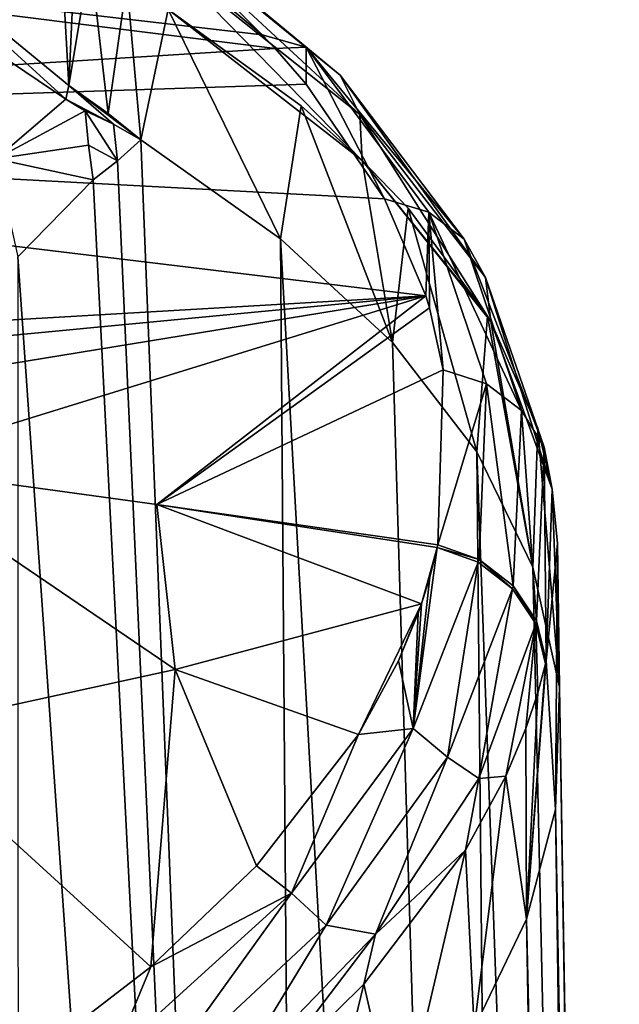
# Model space of a CAD drawing. Header units: millimetres. Extents: x -26 to 26, y -375 to 193.
# Tile 25 of 33: x 20.34 to 25.4, y 161.56 to 169.87. Entities that reach past the tile are written whole.
import ezdxf

# ---------------------------------------------------------------- set-up
doc = ezdxf.new("R2010")
doc.units = ezdxf.units.MM
doc.header["$LTSCALE"] = 26.699852
for name, color, linetype in [('110', 7, 'CONTINUOUS'), ('111', 7, 'CONTINUOUS'), ('112', 7, 'CONTINUOUS'), ('40', 7, 'CONTINUOUS'), ('44', 7, 'CONTINUOUS'), ('46', 7, 'CONTINUOUS'), ('50', 7, 'CONTINUOUS'), ('61', 7, 'CONTINUOUS'), ('62', 7, 'CONTINUOUS'), ('63', 7, 'CONTINUOUS'), ('64', 7, 'CONTINUOUS'), ('80', 7, 'CONTINUOUS'), ('81', 7, 'CONTINUOUS'), ('94', 7, 'CONTINUOUS'), ('95', 7, 'CONTINUOUS')]:
    doc.layers.add(name, color=color, linetype=linetype)

msp = doc.modelspace()

# ---------------------------------------------------------------- linework, layer by layer
at = {"layer": '110', "color": 7, "linetype": 'CONTINUOUS', "true_color": 0xa2afbf}
for points in [[(22.3832, 169.7424, 22.7765), (20.8335, 171.0358, 26.2286), (21.1825, 170.9404, 26.4571), (22.3832, 169.7424, 22.7765)], [(22.3832, 169.7424, 22.7765), (21.1825, 170.9404, 26.4571), (22.7558, 169.6365, 22.9337), (22.3832, 169.7424, 22.7765)], [(21.1825, 170.9404, 26.4571), (21.4485, 170.7025, 26.6931), (23.0424, 169.4028, 23.1278), (21.1825, 170.9404, 26.4571)], [(21.1825, 170.9404, 26.4571), (23.0424, 169.4028, 23.1278), (22.7558, 169.6365, 22.9337), (21.1825, 170.9404, 26.4571)], [(21.4485, 170.7025, 26.6931), (21.5918, 170.3574, 26.9017), (23.2083, 169.0684, 23.3154), (21.4485, 170.7025, 26.6931)], [(21.4485, 170.7025, 26.6931), (23.2083, 169.0684, 23.3154), (23.0424, 169.4028, 23.1278), (21.4485, 170.7025, 26.6931)], [(21.5912, 169.9567, 27.0517), (23.2274, 168.6825, 23.4763), (21.5918, 170.3574, 26.9017), (21.5912, 169.9567, 27.0517)], [(21.5918, 170.3574, 26.9017), (23.2274, 168.6825, 23.4763), (23.2083, 169.0684, 23.3154), (21.5918, 170.3574, 26.9017)], [(21.5912, 169.9567, 27.0517), (22.7122, 169.1426, 24.7648), (23.2274, 168.6825, 23.4763), (21.5912, 169.9567, 27.0517)], [(22.4935, 169.6257, 22.4672), (22.3832, 169.7424, 22.7765), (22.7558, 169.6365, 22.9337), (22.4935, 169.6257, 22.4672)], [(22.756, 169.3266, 21.6754), (22.4935, 169.6257, 22.4672), (22.7558, 169.6365, 22.9337), (22.756, 169.3266, 21.6754)], [(23.4161, 168.3587, 19.131), (22.756, 169.3266, 21.6754), (22.7558, 169.6365, 22.9337), (23.4161, 168.3587, 19.131)], [(23.7899, 168.2467, 19.237), (23.4161, 168.3587, 19.131), (22.7558, 169.6365, 22.9337), (23.7899, 168.2467, 19.237)], [(24.0864, 168.0166, 19.3871), (23.7899, 168.2467, 19.237), (22.7558, 169.6365, 22.9337), (24.0864, 168.0166, 19.3871)], [(23.0424, 169.4028, 23.1278), (24.0864, 168.0166, 19.3871), (22.7558, 169.6365, 22.9337), (23.0424, 169.4028, 23.1278)], [(24.2687, 167.6941, 19.5487), (24.0864, 168.0166, 19.3871), (23.0424, 169.4028, 23.1278), (24.2687, 167.6941, 19.5487)], [(23.2083, 169.0684, 23.3154), (24.2687, 167.6941, 19.5487), (23.0424, 169.4028, 23.1278), (23.2083, 169.0684, 23.3154)], [(23.2274, 168.6825, 23.4763), (24.3124, 167.3222, 19.7011), (23.2083, 169.0684, 23.3154), (23.2274, 168.6825, 23.4763)], [(24.3124, 167.3222, 19.7011), (24.2687, 167.6941, 19.5487), (23.2083, 169.0684, 23.3154), (24.3124, 167.3222, 19.7011)], [(23.2274, 168.6825, 23.4763), (23.6158, 168.2779, 22.3473), (24.2857, 167.368, 19.8272), (23.2274, 168.6825, 23.4763)], [(23.2274, 168.6825, 23.4763), (24.2857, 167.368, 19.8272), (24.3124, 167.3222, 19.7011), (23.2274, 168.6825, 23.4763)], [(23.7652, 167.5381, 16.9974), (23.4161, 168.3587, 19.131), (23.7899, 168.2467, 19.237), (23.7652, 167.5381, 16.9974)], [(23.7952, 167.4387, 16.7404), (23.7652, 167.5381, 16.9974), (23.7899, 168.2467, 19.237), (23.7952, 167.4387, 16.7404)], [(23.9105, 166.9151, 15.3916), (23.7952, 167.4387, 16.7404), (23.7899, 168.2467, 19.237), (23.9105, 166.9151, 15.3916)], [(24.2749, 166.7976, 15.4538), (23.9105, 166.9151, 15.3916), (23.7899, 168.2467, 19.237), (24.2749, 166.7976, 15.4538)], [(24.5713, 166.5711, 15.5599), (24.2749, 166.7976, 15.4538), (23.7899, 168.2467, 19.237), (24.5713, 166.5711, 15.5599)], [(24.0864, 168.0166, 19.3871), (24.5713, 166.5711, 15.5599), (23.7899, 168.2467, 19.237), (24.0864, 168.0166, 19.3871)], [(24.7637, 166.2615, 15.6921), (24.5713, 166.5711, 15.5599), (24.0864, 168.0166, 19.3871), (24.7637, 166.2615, 15.6921)], [(24.2687, 167.6941, 19.5487), (24.7637, 166.2615, 15.6921), (24.0864, 168.0166, 19.3871), (24.2687, 167.6941, 19.5487)], [(24.3124, 167.3222, 19.7011), (24.8286, 165.9067, 15.8359), (24.2687, 167.6941, 19.5487), (24.3124, 167.3222, 19.7011)], [(24.8286, 165.9067, 15.8359), (24.7637, 166.2615, 15.6921), (24.2687, 167.6941, 19.5487), (24.8286, 165.9067, 15.8359)], [(24.3124, 167.3222, 19.7011), (24.7077, 166.4226, 17.2369), (24.8286, 165.9067, 15.8359), (24.3124, 167.3222, 19.7011)], [(23.866, 165.4393, 11.6399), (23.9105, 166.9151, 15.3916), (24.2749, 166.7976, 15.4538), (23.866, 165.4393, 11.6399)], [(23.866, 165.4393, 11.6399), (24.2749, 166.7976, 15.4538), (24.2131, 165.3146, 11.6599), (23.866, 165.4393, 11.6399)], [(24.2131, 165.3146, 11.6599), (24.2749, 166.7976, 15.4538), (24.5005, 165.0917, 11.7239), (24.2131, 165.3146, 11.6599)], [(24.2749, 166.7976, 15.4538), (24.5713, 166.5711, 15.5599), (24.5005, 165.0917, 11.7239), (24.2749, 166.7976, 15.4538)], [(24.5005, 165.0917, 11.7239), (24.5713, 166.5711, 15.5599), (24.6965, 164.7953, 11.8249), (24.5005, 165.0917, 11.7239)], [(24.5713, 166.5711, 15.5599), (24.7637, 166.2615, 15.6921), (24.6965, 164.7953, 11.8249), (24.5713, 166.5711, 15.5599)], [(24.7637, 166.2615, 15.6921), (24.7791, 164.4584, 11.9517), (24.6965, 164.7953, 11.8249), (24.7637, 166.2615, 15.6921)], [(24.8286, 165.9067, 15.8359), (24.7791, 164.4584, 11.9517), (24.7637, 166.2615, 15.6921), (24.8286, 165.9067, 15.8359)], [(24.7791, 164.4584, 11.9517), (24.8286, 165.9067, 15.8359), (24.8741, 165.4488, 14.6005), (24.7791, 164.4584, 11.9517)]]:
    msp.add_3dface(points, dxfattribs=at)
at = {"layer": '111', "color": 7, "linetype": 'CONTINUOUS', "true_color": 0xa2afbf}
for points in [[(23.8608, 165.415, 11.5787), (23.866, 165.4393, 11.6399), (24.2131, 165.3146, 11.6599), (23.8608, 165.415, 11.5787)], [(23.8608, 165.415, 11.5787), (24.2131, 165.3146, 11.6599), (24.2069, 165.2905, 11.5979), (23.8608, 165.415, 11.5787)], [(24.2069, 165.2905, 11.5979), (24.2131, 165.3146, 11.6599), (24.4945, 165.0675, 11.6612), (24.2069, 165.2905, 11.5979)], [(24.2131, 165.3146, 11.6599), (24.5005, 165.0917, 11.7239), (24.4945, 165.0675, 11.6612), (24.2131, 165.3146, 11.6599)], [(24.4945, 165.0675, 11.6612), (24.5005, 165.0917, 11.7239), (24.6907, 164.7711, 11.7618), (24.4945, 165.0675, 11.6612)], [(24.5005, 165.0917, 11.7239), (24.6965, 164.7953, 11.8249), (24.6907, 164.7711, 11.7618), (24.5005, 165.0917, 11.7239)], [(24.6965, 164.7953, 11.8249), (24.7736, 164.4345, 11.8884), (24.6907, 164.7711, 11.7618), (24.6965, 164.7953, 11.8249)], [(24.7791, 164.4584, 11.9517), (24.7736, 164.4345, 11.8884), (24.6965, 164.7953, 11.8249), (24.7791, 164.4584, 11.9517)]]:
    msp.add_3dface(points, dxfattribs=at)
at = {"layer": '112', "color": 7, "linetype": 'CONTINUOUS', "true_color": 0xa2afbf}
for points in [[(23.7983, 165.1646, 10.9495), (23.8608, 165.415, 11.5787), (23.6583, 163.8878, 8.1084), (23.7983, 165.1646, 10.9495)], [(23.8608, 165.415, 11.5787), (24.2069, 165.2905, 11.5979), (23.6583, 163.8878, 8.1084), (23.8608, 165.415, 11.5787)], [(24.2069, 165.2905, 11.5979), (23.9458, 163.6459, 8.1411), (23.6583, 163.8878, 8.1084), (24.2069, 165.2905, 11.5979)], [(24.2069, 165.2905, 11.5979), (24.4945, 165.0675, 11.6612), (23.9458, 163.6459, 8.1411), (24.2069, 165.2905, 11.5979)], [(23.7283, 164.9401, 10.3866), (23.7983, 165.1646, 10.9495), (23.6583, 163.8878, 8.1084), (23.7283, 164.9401, 10.3866)], [(24.4945, 165.0675, 11.6612), (24.2105, 163.4647, 8.5397), (23.9458, 163.6459, 8.1411), (24.4945, 165.0675, 11.6612)], [(24.4945, 165.0675, 11.6612), (24.6907, 164.7711, 11.7618), (24.2105, 163.4647, 8.5397), (24.4945, 165.0675, 11.6612)], [(23.7007, 164.8616, 10.1903), (23.7283, 164.9401, 10.3866), (23.6583, 163.8878, 8.1084), (23.7007, 164.8616, 10.1903)], [(23.5338, 164.4584, 9.1847), (23.7007, 164.8616, 10.1903), (23.6583, 163.8878, 8.1084), (23.5338, 164.4584, 9.1847)], [(24.6907, 164.7711, 11.7618), (24.4396, 163.4855, 9.4118), (24.2105, 163.4647, 8.5397), (24.6907, 164.7711, 11.7618)], [(24.6085, 163.8876, 10.4517), (24.4396, 163.4855, 9.4118), (24.6907, 164.7711, 11.7618), (24.6085, 163.8876, 10.4517)], [(24.7085, 164.1879, 11.237), (24.6085, 163.8876, 10.4517), (24.6907, 164.7711, 11.7618), (24.7085, 164.1879, 11.237)], [(24.7736, 164.4345, 11.8884), (24.7085, 164.1879, 11.237), (24.6907, 164.7711, 11.7618), (24.7736, 164.4345, 11.8884)], [(23.195, 163.8384, 7.6489), (23.5338, 164.4584, 9.1847), (23.6583, 163.8878, 8.1084), (23.195, 163.8384, 7.6489)], [(23.195, 163.8384, 7.6489), (23.6583, 163.8878, 8.1084), (22.6313, 162.4981, 4.7231), (23.195, 163.8384, 7.6489)], [(23.6583, 163.8878, 8.1084), (22.923, 162.2288, 4.7249), (22.6313, 162.4981, 4.7231), (23.6583, 163.8878, 8.1084)], [(23.9458, 163.6459, 8.1411), (22.923, 162.2288, 4.7249), (23.6583, 163.8878, 8.1084), (23.9458, 163.6459, 8.1411)], [(22.3351, 162.7284, 4.9301), (23.195, 163.8384, 7.6489), (22.6313, 162.4981, 4.7231), (22.3351, 162.7284, 4.9301)], [(23.9458, 163.6459, 8.1411), (23.3402, 162.1514, 5.4014), (22.923, 162.2288, 4.7249), (23.9458, 163.6459, 8.1411)], [(24.2105, 163.4647, 8.5397), (23.3402, 162.1514, 5.4014), (23.9458, 163.6459, 8.1411), (24.2105, 163.4647, 8.5397)], [(24.1002, 162.8621, 7.8244), (23.3402, 162.1514, 5.4014), (24.2105, 163.4647, 8.5397), (24.1002, 162.8621, 7.8244)], [(24.4396, 163.4855, 9.4118), (24.1002, 162.8621, 7.8244), (24.2105, 163.4647, 8.5397), (24.4396, 163.4855, 9.4118)], [(24.1002, 162.8621, 7.8244), (23.2425, 161.7314, 5.011), (23.3402, 162.1514, 5.4014), (24.1002, 162.8621, 7.8244)], [(21.4442, 161.8758, 2.8689), (22.3351, 162.7284, 4.9301), (22.6313, 162.4981, 4.7231), (21.4442, 161.8758, 2.8689)], [(21.4442, 161.8758, 2.8689), (22.6313, 162.4981, 4.7231), (21.1423, 161.1462, 1.4967), (21.4442, 161.8758, 2.8689)], [(22.6313, 162.4981, 4.7231), (21.4389, 160.8421, 1.4647), (21.1423, 161.1462, 1.4967), (22.6313, 162.4981, 4.7231)], [(22.923, 162.2288, 4.7249), (21.4389, 160.8421, 1.4647), (22.6313, 162.4981, 4.7231), (22.923, 162.2288, 4.7249)], [(22.923, 162.2288, 4.7249), (22.0875, 160.8517, 2.3841), (21.4389, 160.8421, 1.4647), (22.923, 162.2288, 4.7249)], [(23.3402, 162.1514, 5.4014), (22.0875, 160.8517, 2.3841), (22.923, 162.2288, 4.7249), (23.3402, 162.1514, 5.4014)], [(22.3528, 160.8527, 2.8729), (22.0875, 160.8517, 2.3841), (23.3402, 162.1514, 5.4014), (22.3528, 160.8527, 2.8729)], [(23.2425, 161.7314, 5.011), (22.3528, 160.8527, 2.8729), (23.3402, 162.1514, 5.4014), (23.2425, 161.7314, 5.011)], [(20.3453, 161.0307, 0.8494), (21.4442, 161.8758, 2.8689), (21.1423, 161.1462, 1.4967), (20.3453, 161.0307, 0.8494)]]:
    msp.add_3dface(points, dxfattribs=at)
at = {"layer": '40', "color": 7, "linetype": 'CONTINUOUS', "true_color": 0xa2afbf}
for points in [[(21.3596, 168.8567, 27.4069), (21.1642, 168.6783, 27.724), (22.8113, 132.2435, 23.0094), (21.3596, 168.8567, 27.4069)], [(22.5394, 168.0212, 25.1124), (21.3596, 168.8567, 27.4069), (22.8113, 132.2435, 23.0094), (22.5394, 168.0212, 25.1124)], [(21.1642, 168.6783, 27.724), (20.9595, 168.5196, 28.0455), (22.8113, 132.2435, 23.0094), (21.1642, 168.6783, 27.724)], [(20.9595, 168.5196, 28.0455), (20.3229, 167.8695, 28.9683), (22.8113, 132.2435, 23.0094), (20.9595, 168.5196, 28.0455)], [(23.4822, 167.1447, 22.7314), (22.5394, 168.0212, 25.1124), (24.5155, 132.6252, 18.6463), (23.4822, 167.1447, 22.7314)], [(24.5155, 132.6252, 18.6463), (22.5394, 168.0212, 25.1124), (22.8113, 132.2435, 23.0094), (24.5155, 132.6252, 18.6463)], [(22.8113, 132.2435, 23.0094), (20.3229, 167.8695, 28.9683), (20.3323, 131.8955, 26.987), (22.8113, 132.2435, 23.0094)], [(24.1946, 166.2223, 20.2535), (23.4822, 167.1447, 22.7314), (24.5155, 132.6252, 18.6463), (24.1946, 166.2223, 20.2535)], [(24.6677, 165.2508, 17.6933), (24.1946, 166.2223, 20.2535), (25.3869, 133.0277, 14.0459), (24.6677, 165.2508, 17.6933)], [(25.3869, 133.0277, 14.0459), (24.1946, 166.2223, 20.2535), (24.5155, 132.6252, 18.6463), (25.3869, 133.0277, 14.0459)], [(24.8912, 164.2377, 15.0809), (24.6677, 165.2508, 17.6933), (25.3869, 133.0277, 14.0459), (24.8912, 164.2377, 15.0809)], [(24.8581, 163.205, 12.4392), (24.8912, 164.2377, 15.0809), (25.3961, 133.4373, 9.3645), (24.8581, 163.205, 12.4392)], [(25.3961, 133.4373, 9.3645), (24.8912, 164.2377, 15.0809), (25.3869, 133.0277, 14.0459), (25.3961, 133.4373, 9.3645)], [(24.614, 162.2803, 10.1184), (24.8581, 163.205, 12.4392), (25.2737, 133.6468, 8.306), (24.614, 162.2803, 10.1184)], [(25.2737, 133.6468, 8.306), (24.8581, 163.205, 12.4392), (25.3961, 133.4373, 9.3645), (25.2737, 133.6468, 8.306)], [(24.1712, 161.359, 7.8331), (24.614, 162.2803, 10.1184), (25.1061, 134.0881, 7.3002), (24.1712, 161.359, 7.8331)], [(25.1061, 134.0881, 7.3002), (24.614, 162.2803, 10.1184), (25.2737, 133.6468, 8.306), (25.1061, 134.0881, 7.3002)]]:
    msp.add_3dface(points, dxfattribs=at)
at = {"layer": '44', "color": 7, "linetype": 'CONTINUOUS', "true_color": 0xa2afbf}
for points in [[(22.3832, 169.7424, 22.7765), (11.2937, 171.0322, 21.9086), (20.8335, 171.0358, 26.2286), (22.3832, 169.7424, 22.7765)], [(22.4935, 169.6257, 22.4672), (11.2937, 171.0322, 21.9086), (22.3832, 169.7424, 22.7765), (22.4935, 169.6257, 22.4672)], [(11.2937, 171.0322, 21.9086), (22.4935, 169.6257, 22.4672), (11.9261, 168.9696, 16.4429), (11.2937, 171.0322, 21.9086)], [(11.9261, 168.9696, 16.4429), (22.4935, 169.6257, 22.4672), (22.756, 169.3266, 21.6754), (11.9261, 168.9696, 16.4429)], [(23.4161, 168.3587, 19.131), (11.9261, 168.9696, 16.4429), (22.756, 169.3266, 21.6754), (23.4161, 168.3587, 19.131)], [(23.7652, 167.5381, 16.9974), (11.9261, 168.9696, 16.4429), (23.4161, 168.3587, 19.131), (23.7652, 167.5381, 16.9974)], [(11.9261, 168.9696, 16.4429), (23.7652, 167.5381, 16.9974), (11.9729, 166.8535, 11.0102), (11.9261, 168.9696, 16.4429)], [(11.9729, 166.8535, 11.0102), (23.7652, 167.5381, 16.9974), (14.3613, 166.6421, 11.0937), (11.9729, 166.8535, 11.0102)], [(14.3613, 166.6421, 11.0937), (23.7652, 167.5381, 16.9974), (16.7449, 166.3924, 11.1924), (14.3613, 166.6421, 11.0937)], [(16.7449, 166.3924, 11.1924), (23.7652, 167.5381, 16.9974), (19.1231, 166.1047, 11.3062), (16.7449, 166.3924, 11.1924)], [(19.1231, 166.1047, 11.3062), (23.7652, 167.5381, 16.9974), (21.4953, 165.7788, 11.4349), (19.1231, 166.1047, 11.3062)], [(21.4953, 165.7788, 11.4349), (23.7652, 167.5381, 16.9974), (23.7952, 167.4387, 16.7404), (21.4953, 165.7788, 11.4349)], [(23.9105, 166.9151, 15.3916), (21.4953, 165.7788, 11.4349), (23.7952, 167.4387, 16.7404), (23.9105, 166.9151, 15.3916)], [(23.866, 165.4393, 11.6399), (21.4953, 165.7788, 11.4349), (23.9105, 166.9151, 15.3916), (23.866, 165.4393, 11.6399)], [(23.8608, 165.415, 11.5787), (21.4953, 165.7788, 11.4349), (23.866, 165.4393, 11.6399), (23.8608, 165.415, 11.5787)]]:
    msp.add_3dface(points, dxfattribs=at)
at = {"layer": '46', "color": 7, "linetype": 'CONTINUOUS', "true_color": 0xa2afbf}
for points in [[(19.1231, 166.1047, 11.3062), (21.4953, 165.7788, 11.4349), (21.6499, 164.3872, 8.2383), (19.1231, 166.1047, 11.3062)], [(19.2671, 163.8646, 6.2017), (19.1231, 166.1047, 11.3062), (21.6499, 164.3872, 8.2383), (19.2671, 163.8646, 6.2017)], [(21.4953, 165.7788, 11.4349), (23.8608, 165.415, 11.5787), (23.7283, 164.9401, 10.3866), (21.4953, 165.7788, 11.4349)], [(21.6499, 164.3872, 8.2383), (21.4953, 165.7788, 11.4349), (23.7283, 164.9401, 10.3866), (21.6499, 164.3872, 8.2383)], [(23.7283, 164.9401, 10.3866), (23.8608, 165.415, 11.5787), (23.7983, 165.1646, 10.9495), (23.7283, 164.9401, 10.3866)], [(21.6499, 164.3872, 8.2383), (23.7283, 164.9401, 10.3866), (23.195, 163.8384, 7.6489), (21.6499, 164.3872, 8.2383)], [(23.195, 163.8384, 7.6489), (23.7283, 164.9401, 10.3866), (23.5338, 164.4584, 9.1847), (23.195, 163.8384, 7.6489)], [(23.5338, 164.4584, 9.1847), (23.7283, 164.9401, 10.3866), (23.7007, 164.8616, 10.1903), (23.5338, 164.4584, 9.1847)], [(19.2671, 163.8646, 6.2017), (21.6499, 164.3872, 8.2383), (21.4442, 161.8758, 2.8689), (19.2671, 163.8646, 6.2017)], [(21.4442, 161.8758, 2.8689), (21.6499, 164.3872, 8.2383), (22.3351, 162.7284, 4.9301), (21.4442, 161.8758, 2.8689)], [(22.3351, 162.7284, 4.9301), (21.6499, 164.3872, 8.2383), (23.195, 163.8384, 7.6489), (22.3351, 162.7284, 4.9301)], [(19.0825, 160.2311, -1.0398), (19.2671, 163.8646, 6.2017), (20.3453, 161.0307, 0.8494), (19.0825, 160.2311, -1.0398)], [(20.3453, 161.0307, 0.8494), (19.2671, 163.8646, 6.2017), (21.4442, 161.8758, 2.8689), (20.3453, 161.0307, 0.8494)]]:
    msp.add_3dface(points, dxfattribs=at)
at = {"layer": '50', "color": 7, "linetype": 'CONTINUOUS', "true_color": 0xa2afbf}
for points in [[(19.2111, 170.2237, 31.7011), (20.1364, 168.6966, 29.398), (20.7278, 169.1982, 28.5387), (19.2111, 170.2237, 31.7011)], [(20.1364, 168.6966, 29.398), (20.8901, 169.1001, 28.2386), (20.7278, 169.1982, 28.5387), (20.1364, 168.6966, 29.398)], [(20.7278, 169.1982, 28.5387), (20.8901, 169.1001, 28.2386), (20.8097, 169.1487, 28.3866), (20.7278, 169.1982, 28.5387)]]:
    msp.add_3dface(points, dxfattribs=at)
at = {"layer": '61', "color": 7, "linetype": 'CONTINUOUS', "true_color": 0xa2afbf}
for points in [[(20.7534, 169.3137, 28.5106), (20.6834, 170.574, 28.6773), (19.1928, 170.596, 31.8399), (20.7534, 169.3137, 28.5106)], [(20.806, 170.488, 28.4551), (20.6834, 170.574, 28.6773), (20.7534, 169.3137, 28.5106), (20.806, 170.488, 28.4551)], [(20.932, 170.3997, 28.2306), (20.806, 170.488, 28.4551), (20.7534, 169.3137, 28.5106), (20.932, 170.3997, 28.2306)]]:
    msp.add_3dface(points, dxfattribs=at)
at = {"layer": '62', "color": 7, "linetype": 'CONTINUOUS', "true_color": 0xa2afbf}
for points in [[(20.932, 170.3997, 28.2306), (20.7534, 169.3137, 28.5106), (21.0841, 169.0769, 27.8991), (20.932, 170.3997, 28.2306)], [(21.2429, 170.1863, 27.6781), (20.932, 170.3997, 28.2306), (21.0841, 169.0769, 27.8991), (21.2429, 170.1863, 27.6781)], [(21.3596, 168.8567, 27.4069), (21.2429, 170.1863, 27.6781), (21.0841, 169.0769, 27.8991), (21.3596, 168.8567, 27.4069)], [(21.2429, 170.1863, 27.6781), (21.3596, 168.8567, 27.4069), (21.5912, 169.9567, 27.0517), (21.2429, 170.1863, 27.6781)]]:
    msp.add_3dface(points, dxfattribs=at)
at = {"layer": '63', "color": 7, "linetype": 'CONTINUOUS', "true_color": 0xa2afbf}
for points in [[(21.3596, 168.8567, 27.4069), (22.5394, 168.0212, 25.1124), (21.5912, 169.9567, 27.0517), (21.3596, 168.8567, 27.4069)], [(21.5912, 169.9567, 27.0517), (22.5394, 168.0212, 25.1124), (22.7122, 169.1426, 24.7648), (21.5912, 169.9567, 27.0517)], [(22.5394, 168.0212, 25.1124), (23.4822, 167.1447, 22.7314), (22.7122, 169.1426, 24.7648), (22.5394, 168.0212, 25.1124)], [(22.7122, 169.1426, 24.7648), (23.4822, 167.1447, 22.7314), (23.2274, 168.6825, 23.4763), (22.7122, 169.1426, 24.7648)], [(23.2274, 168.6825, 23.4763), (23.4822, 167.1447, 22.7314), (23.6158, 168.2779, 22.3473), (23.2274, 168.6825, 23.4763)], [(23.4822, 167.1447, 22.7314), (24.1946, 166.2223, 20.2535), (23.6158, 168.2779, 22.3473), (23.4822, 167.1447, 22.7314)], [(23.6158, 168.2779, 22.3473), (24.1946, 166.2223, 20.2535), (24.2857, 167.368, 19.8272), (23.6158, 168.2779, 22.3473)], [(24.1946, 166.2223, 20.2535), (24.6677, 165.2508, 17.6933), (24.2857, 167.368, 19.8272), (24.1946, 166.2223, 20.2535)], [(24.2857, 167.368, 19.8272), (24.6677, 165.2508, 17.6933), (24.3124, 167.3222, 19.7011), (24.2857, 167.368, 19.8272)], [(24.3124, 167.3222, 19.7011), (24.6677, 165.2508, 17.6933), (24.7077, 166.4226, 17.2369), (24.3124, 167.3222, 19.7011)], [(24.6677, 165.2508, 17.6933), (24.8912, 164.2377, 15.0809), (24.7077, 166.4226, 17.2369), (24.6677, 165.2508, 17.6933)], [(24.7077, 166.4226, 17.2369), (24.8912, 164.2377, 15.0809), (24.8286, 165.9067, 15.8359), (24.7077, 166.4226, 17.2369)], [(24.8286, 165.9067, 15.8359), (24.8912, 164.2377, 15.0809), (24.8741, 165.4488, 14.6005), (24.8286, 165.9067, 15.8359)], [(24.8581, 163.205, 12.4392), (24.7791, 164.4584, 11.9517), (24.8741, 165.4488, 14.6005), (24.8581, 163.205, 12.4392)], [(24.8912, 164.2377, 15.0809), (24.8581, 163.205, 12.4392), (24.8741, 165.4488, 14.6005), (24.8912, 164.2377, 15.0809)]]:
    msp.add_3dface(points, dxfattribs=at)
at = {"layer": '64', "color": 7, "linetype": 'CONTINUOUS', "true_color": 0xa2afbf}
for points in [[(24.8581, 163.205, 12.4392), (24.614, 162.2803, 10.1184), (24.7791, 164.4584, 11.9517), (24.8581, 163.205, 12.4392)], [(24.7791, 164.4584, 11.9517), (24.614, 162.2803, 10.1184), (24.7736, 164.4345, 11.8884), (24.7791, 164.4584, 11.9517)], [(24.7736, 164.4345, 11.8884), (24.614, 162.2803, 10.1184), (24.7085, 164.1879, 11.237), (24.7736, 164.4345, 11.8884)], [(24.7085, 164.1879, 11.237), (24.614, 162.2803, 10.1184), (24.6085, 163.8876, 10.4517), (24.7085, 164.1879, 11.237)], [(24.6085, 163.8876, 10.4517), (24.614, 162.2803, 10.1184), (24.4396, 163.4855, 9.4118), (24.6085, 163.8876, 10.4517)], [(24.4396, 163.4855, 9.4118), (24.1712, 161.359, 7.8331), (24.1002, 162.8621, 7.8244), (24.4396, 163.4855, 9.4118)], [(24.614, 162.2803, 10.1184), (24.1712, 161.359, 7.8331), (24.4396, 163.4855, 9.4118), (24.614, 162.2803, 10.1184)], [(24.1002, 162.8621, 7.8244), (23.5351, 160.4467, 5.6029), (23.2425, 161.7314, 5.011), (24.1002, 162.8621, 7.8244)], [(24.1712, 161.359, 7.8331), (23.5351, 160.4467, 5.6029), (24.1002, 162.8621, 7.8244), (24.1712, 161.359, 7.8331)], [(23.2425, 161.7314, 5.011), (22.7133, 159.5527, 3.448), (22.3528, 160.8527, 2.8729), (23.2425, 161.7314, 5.011)], [(23.5351, 160.4467, 5.6029), (22.7133, 159.5527, 3.448), (23.2425, 161.7314, 5.011), (23.5351, 160.4467, 5.6029)]]:
    msp.add_3dface(points, dxfattribs=at)
at = {"layer": '80', "color": 7, "linetype": 'CONTINUOUS', "true_color": 0xa2afbf}
for points in [[(20.7278, 169.1982, 28.5387), (21.131, 168.9877, 27.8089), (20.7534, 169.3137, 28.5106), (20.7278, 169.1982, 28.5387)], [(21.3596, 168.8567, 27.4069), (21.0841, 169.0769, 27.8991), (20.7534, 169.3137, 28.5106), (21.3596, 168.8567, 27.4069)], [(21.131, 168.9877, 27.8089), (21.3596, 168.8567, 27.4069), (20.7534, 169.3137, 28.5106), (21.131, 168.9877, 27.8089)], [(20.7278, 169.1982, 28.5387), (20.8097, 169.1487, 28.3866), (21.131, 168.9877, 27.8089), (20.7278, 169.1982, 28.5387)], [(20.8097, 169.1487, 28.3866), (20.8901, 169.1001, 28.2386), (21.131, 168.9877, 27.8089), (20.8097, 169.1487, 28.3866)]]:
    msp.add_3dface(points, dxfattribs=at)
at = {"layer": '81', "color": 7, "linetype": 'CONTINUOUS', "true_color": 0xa2afbf}
for points in [[(19.2111, 170.2237, 31.7011), (20.7278, 169.1982, 28.5387), (19.1928, 170.596, 31.8399), (19.2111, 170.2237, 31.7011)], [(19.1928, 170.596, 31.8399), (20.7278, 169.1982, 28.5387), (20.7534, 169.3137, 28.5106), (19.1928, 170.596, 31.8399)]]:
    msp.add_3dface(points, dxfattribs=at)
at = {"layer": '94', "color": 7, "linetype": 'CONTINUOUS', "true_color": 0xa2afbf}
for points in [[(20.8901, 169.1001, 28.2386), (20.1364, 168.6966, 29.398), (20.9187, 168.8103, 28.1383), (20.8901, 169.1001, 28.2386)], [(20.1364, 168.6966, 29.398), (20.9595, 168.5196, 28.0455), (20.9187, 168.8103, 28.1383), (20.1364, 168.6966, 29.398)], [(20.3229, 167.8695, 28.9683), (20.9595, 168.5196, 28.0455), (20.1364, 168.6966, 29.398), (20.3229, 167.8695, 28.9683)]]:
    msp.add_3dface(points, dxfattribs=at)
at = {"layer": '95', "color": 7, "linetype": 'CONTINUOUS', "true_color": 0xa2afbf}
for points in [[(20.8901, 169.1001, 28.2386), (21.1642, 168.6783, 27.724), (21.131, 168.9877, 27.8089), (20.8901, 169.1001, 28.2386)], [(21.1642, 168.6783, 27.724), (20.8901, 169.1001, 28.2386), (20.9187, 168.8103, 28.1383), (21.1642, 168.6783, 27.724)], [(21.1642, 168.6783, 27.724), (21.3596, 168.8567, 27.4069), (21.131, 168.9877, 27.8089), (21.1642, 168.6783, 27.724)], [(20.9595, 168.5196, 28.0455), (21.1642, 168.6783, 27.724), (20.9187, 168.8103, 28.1383), (20.9595, 168.5196, 28.0455)]]:
    msp.add_3dface(points, dxfattribs=at)

doc.saveas('drawing.dxf')
